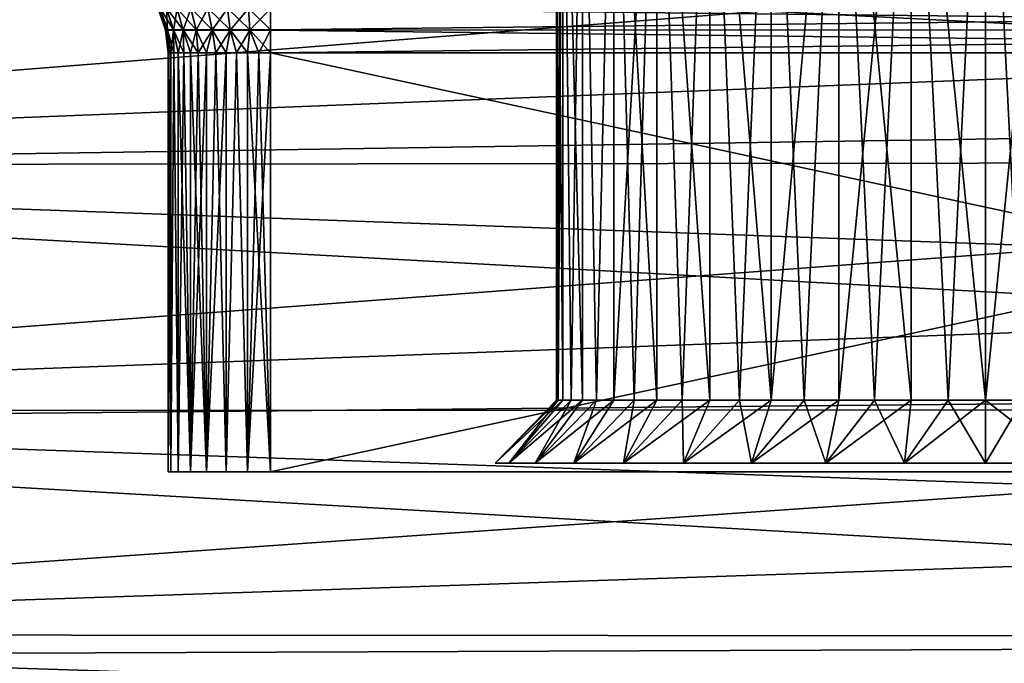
# Model space of a CAD drawing. Header units: millimetres. Extents: x -25 to 64, y -3 to 358.
# Tile 174 of 256: x 49.67 to 54.49, y 99.96 to 103.11. Entities that reach past the tile are written whole.
import ezdxf

# ---------------------------------------------------------------- set-up
doc = ezdxf.new("R2010")
doc.units = ezdxf.units.MM
doc.header["$LTSCALE"] = 52.148148
for name, color, linetype in [('239', 7, 'CONTINUOUS'), ('242', 7, 'CONTINUOUS'), ('243', 7, 'CONTINUOUS'), ('245', 7, 'CONTINUOUS'), ('256', 7, 'CONTINUOUS'), ('257', 7, 'CONTINUOUS'), ('258', 7, 'CONTINUOUS'), ('259', 7, 'CONTINUOUS'), ('262', 7, 'CONTINUOUS'), ('263', 7, 'CONTINUOUS'), ('265', 7, 'CONTINUOUS'), ('266', 7, 'CONTINUOUS'), ('282', 7, 'CONTINUOUS'), ('283', 7, 'CONTINUOUS'), ('284', 7, 'CONTINUOUS'), ('285', 7, 'CONTINUOUS'), ('286', 7, 'CONTINUOUS'), ('287', 7, 'CONTINUOUS'), ('288', 7, 'CONTINUOUS'), ('355', 7, 'CONTINUOUS')]:
    doc.layers.add(name, color=color, linetype=linetype)

msp = doc.modelspace()

# ---------------------------------------------------------------- linework, layer by layer
at = {"layer": '239', "color": 7, "linetype": 'CONTINUOUS', "true_color": 0xaaaaaa}
for points in [[(43.2281, 103.6878, -12.4172), (43.7493, 102.3976, -11.7167), (60.4262, 103.7176, -11.9333), (43.2281, 103.6878, -12.4172)], [(60.4262, 103.7176, -11.9333), (43.7493, 102.3976, -11.7167), (60.4262, 103.057, -11.5928), (60.4262, 103.7176, -11.9333)], [(60.4262, 103.057, -11.5928), (43.7493, 102.3976, -11.7167), (60.4262, 102.4165, -11.2157), (60.4262, 103.057, -11.5928)], [(43.7493, 102.3976, -11.7167), (44.2334, 101.1995, -10.8903), (60.4262, 102.4165, -11.2157), (43.7493, 102.3976, -11.7167)], [(60.4262, 102.4165, -11.2157), (44.2334, 101.1995, -10.8903), (60.4262, 101.7981, -10.8033), (60.4262, 102.4165, -11.2157)], [(60.4262, 101.7981, -10.8033), (44.2334, 101.1995, -10.8903), (60.4262, 101.2039, -10.3569), (60.4262, 101.7981, -10.8033)], [(44.2334, 101.1995, -10.8903), (44.6756, 100.105, -9.9511), (60.4262, 101.2039, -10.3569), (44.2334, 101.1995, -10.8903)], [(60.4262, 101.2039, -10.3569), (44.6756, 100.105, -9.9511), (60.4262, 100.6357, -9.8778), (60.4262, 101.2039, -10.3569)], [(60.4262, 100.6357, -9.8778), (44.6756, 100.105, -9.9511), (60.4262, 100.0953, -9.3676), (60.4262, 100.6357, -9.8778)], [(44.6756, 100.105, -9.9511), (45.072, 99.1239, -8.913), (60.4262, 100.0953, -9.3676), (44.6756, 100.105, -9.9511)], [(60.4262, 100.0953, -9.3676), (45.072, 99.1239, -8.913), (60.4262, 99.5843, -8.8278), (60.4262, 100.0953, -9.3676)]]:
    msp.add_3dface(points, dxfattribs=at)
at = {"layer": '242', "color": 7, "linetype": 'CONTINUOUS', "true_color": 0xaaaaaa}
for points in [[(62.9088, 104.083, -13.4702), (62.9088, 102.6581, -12.8109), (43.2321, 103.678, -13.3016), (62.9088, 104.083, -13.4702)], [(43.2321, 103.678, -13.3016), (62.9088, 102.6581, -12.8109), (43.7624, 102.3653, -12.6514), (43.2321, 103.678, -13.3016)], [(62.9088, 102.6581, -12.8109), (62.9088, 101.3128, -12.0015), (43.7624, 102.3653, -12.6514), (62.9088, 102.6581, -12.8109)], [(43.7624, 102.3653, -12.6514), (62.9088, 101.3128, -12.0015), (44.2598, 101.1343, -11.8785), (43.7624, 102.3653, -12.6514)], [(62.9088, 101.3128, -12.0015), (62.9088, 100.0629, -11.0513), (44.2598, 101.1343, -11.8785), (62.9088, 101.3128, -12.0015)], [(44.2598, 101.1343, -11.8785), (62.9088, 100.0629, -11.0513), (44.7196, 99.9963, -10.9944), (44.2598, 101.1343, -11.8785)], [(62.9088, 100.0629, -11.0513), (62.9088, 98.9231, -9.9716), (44.7196, 99.9963, -10.9944), (62.9088, 100.0629, -11.0513)], [(44.7196, 99.9963, -10.9944), (62.9088, 98.9231, -9.9716), (45.1381, 98.9603, -10.0108), (44.7196, 99.9963, -10.9944)]]:
    msp.add_3dface(points, dxfattribs=at)
at = {"layer": '243', "color": 7, "linetype": 'CONTINUOUS', "true_color": 0xaaaaaa}
for points in [[(60.4262, 103.7176, 11.9333), (60.4262, 103.057, 11.5928), (43.2281, 103.6878, 12.4172), (60.4262, 103.7176, 11.9333)], [(43.2281, 103.6878, 12.4172), (60.4262, 103.057, 11.5928), (43.7493, 102.3976, 11.7167), (43.2281, 103.6878, 12.4172)], [(60.4262, 103.057, 11.5928), (60.4262, 102.4165, 11.2157), (43.7493, 102.3976, 11.7167), (60.4262, 103.057, 11.5928)], [(60.4262, 102.4165, 11.2157), (60.4262, 101.7981, 10.8033), (43.7493, 102.3976, 11.7167), (60.4262, 102.4165, 11.2157)], [(43.7493, 102.3976, 11.7167), (60.4262, 101.7981, 10.8033), (44.2334, 101.1995, 10.8903), (43.7493, 102.3976, 11.7167)], [(60.4262, 101.7981, 10.8033), (60.4262, 101.2039, 10.3569), (44.2334, 101.1995, 10.8903), (60.4262, 101.7981, 10.8033)], [(60.4262, 101.2039, 10.3569), (60.4262, 100.6357, 9.8778), (44.2334, 101.1995, 10.8903), (60.4262, 101.2039, 10.3569)], [(44.2334, 101.1995, 10.8903), (60.4262, 100.6357, 9.8778), (44.6756, 100.105, 9.9511), (44.2334, 101.1995, 10.8903)], [(60.4262, 100.6357, 9.8778), (60.4262, 100.0953, 9.3676), (44.6756, 100.105, 9.9511), (60.4262, 100.6357, 9.8778)], [(60.4262, 100.0953, 9.3676), (60.4262, 99.5843, 8.8278), (44.6756, 100.105, 9.9511), (60.4262, 100.0953, 9.3676)], [(44.6756, 100.105, 9.9511), (60.4262, 99.5843, 8.8278), (45.072, 99.1239, 8.913), (44.6756, 100.105, 9.9511)]]:
    msp.add_3dface(points, dxfattribs=at)
at = {"layer": '245', "color": 7, "linetype": 'CONTINUOUS', "true_color": 0xaaaaaa}
for points in [[(62.9088, 104.083, 13.4702), (43.2321, 103.678, 13.3016), (62.9088, 102.6581, 12.8109), (62.9088, 104.083, 13.4702)], [(43.2321, 103.678, 13.3016), (43.7624, 102.3653, 12.6514), (62.9088, 102.6581, 12.8109), (43.2321, 103.678, 13.3016)], [(62.9088, 102.6581, 12.8109), (43.7624, 102.3653, 12.6514), (62.9088, 101.3128, 12.0015), (62.9088, 102.6581, 12.8109)], [(43.7624, 102.3653, 12.6514), (44.2598, 101.1343, 11.8785), (62.9088, 101.3128, 12.0015), (43.7624, 102.3653, 12.6514)], [(62.9088, 101.3128, 12.0015), (44.2598, 101.1343, 11.8785), (62.9088, 100.0629, 11.0513), (62.9088, 101.3128, 12.0015)], [(44.2598, 101.1343, 11.8785), (44.7196, 99.9963, 10.9944), (62.9088, 100.0629, 11.0513), (44.2598, 101.1343, 11.8785)], [(44.7196, 99.9963, 10.9944), (45.1381, 98.9603, 10.0108), (62.9088, 100.0629, 11.0513), (44.7196, 99.9963, 10.9944)], [(62.9088, 100.0629, 11.0513), (45.1381, 98.9603, 10.0108), (62.9088, 98.9231, 9.9716), (62.9088, 100.0629, 11.0513)]]:
    msp.add_3dface(points, dxfattribs=at)
at = {"layer": '256', "color": 7, "linetype": 'CONTINUOUS', "true_color": 0xaaaaaa}
for points in [[(50.9, 100.9, 3), (60.4, 100.9, 3), (50.9, 102.95, 3), (50.9, 100.9, 3)], [(50.9, 102.95, 3), (60.4, 100.9, 3), (60.4, 102.95, 3), (50.9, 102.95, 3)]]:
    msp.add_3dface(points, dxfattribs=at)
at = {"layer": '257', "color": 7, "linetype": 'CONTINUOUS', "true_color": 0xaaaaaa}
for points in [[(50.4, 100.9, -2.5), (50.4125, 100.9, -2.6113), (50.4, 100.9, 2.5), (50.4, 100.9, -2.5)], [(50.4, 100.9, 2.5), (50.4125, 100.9, -2.6113), (50.4125, 100.9, 2.6113), (50.4, 100.9, 2.5)], [(50.4125, 100.9, -2.6113), (50.4495, 100.9, -2.7169), (50.4125, 100.9, 2.6113), (50.4125, 100.9, -2.6113)], [(50.4125, 100.9, 2.6113), (50.4495, 100.9, -2.7169), (50.4495, 100.9, 2.7169), (50.4125, 100.9, 2.6113)], [(50.4495, 100.9, -2.7169), (50.509, 100.9, -2.8117), (50.4495, 100.9, 2.7169), (50.4495, 100.9, -2.7169)], [(50.4495, 100.9, 2.7169), (50.509, 100.9, -2.8117), (50.509, 100.9, 2.8117), (50.4495, 100.9, 2.7169)], [(50.509, 100.9, -2.8117), (50.5883, 100.9, -2.891), (50.509, 100.9, 2.8117), (50.509, 100.9, -2.8117)], [(50.509, 100.9, 2.8117), (50.5883, 100.9, -2.891), (50.5883, 100.9, 2.891), (50.509, 100.9, 2.8117)], [(50.5883, 100.9, -2.891), (50.6831, 100.9, -2.9505), (50.5883, 100.9, 2.891), (50.5883, 100.9, -2.891)], [(50.5883, 100.9, 2.891), (50.6831, 100.9, -2.9505), (50.6831, 100.9, 2.9505), (50.5883, 100.9, 2.891)], [(50.6831, 100.9, -2.9505), (50.7887, 100.9, -2.9875), (50.6831, 100.9, 2.9505), (50.6831, 100.9, -2.9505)], [(50.6831, 100.9, 2.9505), (50.7887, 100.9, -2.9875), (50.7887, 100.9, 2.9875), (50.6831, 100.9, 2.9505)], [(50.9, 100.9, -3), (50.9, 100.9, 3), (50.7887, 100.9, 2.9875), (50.9, 100.9, -3)], [(50.7887, 100.9, -2.9875), (50.9, 100.9, -3), (50.7887, 100.9, 2.9875), (50.7887, 100.9, -2.9875)], [(60.4, 100.9, 3), (50.9, 100.9, 3), (60.4, 100.9, -3), (60.4, 100.9, 3)], [(60.4, 100.9, -3), (50.9, 100.9, 3), (50.9, 100.9, -3), (60.4, 100.9, -3)]]:
    msp.add_3dface(points, dxfattribs=at)
at = {"layer": '258', "color": 7, "linetype": 'CONTINUOUS', "true_color": 0xaaaaaa}
for points in [[(60.4, 100.9, -3), (50.9, 100.9, -3), (60.4, 102.95, -3), (60.4, 100.9, -3)], [(60.4, 102.95, -3), (50.9, 100.9, -3), (50.9, 102.95, -3), (60.4, 102.95, -3)]]:
    msp.add_3dface(points, dxfattribs=at)
at = {"layer": '259', "color": 7, "linetype": 'CONTINUOUS', "true_color": 0xaaaaaa}
for points in [[(50.4, 100.9, -2.5), (50.4, 100.9, 2.5), (50.4, 102.95, -2.5), (50.4, 100.9, -2.5)], [(50.4, 100.9, 2.5), (50.4, 102.95, 2.5), (50.4, 102.95, -2.5), (50.4, 100.9, 2.5)]]:
    msp.add_3dface(points, dxfattribs=at)
at = {"layer": '262', "color": 7, "linetype": 'CONTINUOUS', "true_color": 0xaaaaaa}
for points in [[(52.3319, 104.9, -0.3647), (52.3, 104.9), (52.3319, 101.25, -0.3646), (52.3319, 104.9, -0.3647)], [(52.3, 104.9), (52.3319, 104.9, 0.3647), (52.3, 101.25), (52.3, 104.9)], [(52.3319, 101.25, -0.3646), (52.3, 104.9), (52.308, 101.25, -0.1831), (52.3319, 101.25, -0.3646)], [(52.308, 101.25, -0.1831), (52.3, 104.9), (52.3, 101.25), (52.308, 101.25, -0.1831)], [(52.3, 101.25), (52.3319, 104.9, 0.3647), (52.308, 101.25, 0.1831), (52.3, 101.25)], [(52.308, 101.25, 0.1831), (52.3319, 104.9, 0.3647), (52.3319, 101.25, 0.3646), (52.308, 101.25, 0.1831)], [(52.4267, 104.9, -0.7183), (52.3319, 104.9, -0.3647), (52.4267, 101.25, -0.7183), (52.4267, 104.9, -0.7183)], [(52.4267, 101.25, -0.7183), (52.3319, 104.9, -0.3647), (52.3716, 101.25, -0.5436), (52.4267, 101.25, -0.7183)], [(52.3716, 101.25, -0.5436), (52.3319, 104.9, -0.3647), (52.3319, 101.25, -0.3646), (52.3716, 101.25, -0.5436)], [(52.3319, 104.9, 0.3647), (52.4267, 104.9, 0.7183), (52.3716, 101.25, 0.5436), (52.3319, 104.9, 0.3647)], [(52.3319, 101.25, 0.3646), (52.3319, 104.9, 0.3647), (52.3716, 101.25, 0.5436), (52.3319, 101.25, 0.3646)], [(52.3716, 101.25, 0.5436), (52.4267, 104.9, 0.7183), (52.4267, 101.25, 0.7183), (52.3716, 101.25, 0.5436)], [(52.5813, 104.9, -1.0499), (52.4267, 104.9, -0.7183), (52.4967, 101.25, -0.8874), (52.5813, 104.9, -1.0499)], [(52.4967, 101.25, -0.8874), (52.4267, 104.9, -0.7183), (52.4267, 101.25, -0.7183), (52.4967, 101.25, -0.8874)], [(52.4267, 104.9, 0.7183), (52.5813, 104.9, 1.0499), (52.4967, 101.25, 0.8874), (52.4267, 104.9, 0.7183)], [(52.4267, 101.25, 0.7183), (52.4267, 104.9, 0.7183), (52.4967, 101.25, 0.8874), (52.4267, 101.25, 0.7183)], [(52.5814, 101.25, -1.0501), (52.5813, 104.9, -1.0499), (52.4967, 101.25, -0.8874), (52.5814, 101.25, -1.0501)], [(52.4967, 101.25, 0.8874), (52.5813, 104.9, 1.0499), (52.5814, 101.25, 1.0501), (52.4967, 101.25, 0.8874)], [(52.7913, 104.9, -1.3498), (52.5813, 104.9, -1.0499), (52.7913, 101.25, -1.3498), (52.7913, 104.9, -1.3498)], [(52.7913, 101.25, -1.3498), (52.5813, 104.9, -1.0499), (52.6798, 101.25, -1.2045), (52.7913, 101.25, -1.3498)], [(52.6798, 101.25, -1.2045), (52.5813, 104.9, -1.0499), (52.5814, 101.25, -1.0501), (52.6798, 101.25, -1.2045)], [(52.5813, 104.9, 1.0499), (52.7913, 104.9, 1.3498), (52.5814, 101.25, 1.0501), (52.5813, 104.9, 1.0499)], [(52.5814, 101.25, 1.0501), (52.7913, 104.9, 1.3498), (52.6798, 101.25, 1.2045), (52.5814, 101.25, 1.0501)], [(52.6798, 101.25, 1.2045), (52.7913, 104.9, 1.3498), (52.7913, 101.25, 1.3498), (52.6798, 101.25, 1.2045)], [(53.0502, 104.9, -1.6087), (52.7913, 104.9, -1.3498), (53.0501, 101.25, -1.6087), (53.0502, 104.9, -1.6087)], [(53.0501, 101.25, -1.6087), (52.7913, 104.9, -1.3498), (52.9151, 101.25, -1.485), (53.0501, 101.25, -1.6087)], [(52.9151, 101.25, -1.485), (52.7913, 104.9, -1.3498), (52.7913, 101.25, -1.3498), (52.9151, 101.25, -1.485)], [(52.7913, 104.9, 1.3498), (53.0502, 104.9, 1.6087), (52.9151, 101.25, 1.485), (52.7913, 104.9, 1.3498)], [(52.7913, 101.25, 1.3498), (52.7913, 104.9, 1.3498), (52.9151, 101.25, 1.485), (52.7913, 101.25, 1.3498)], [(52.9151, 101.25, 1.485), (53.0502, 104.9, 1.6087), (53.0501, 101.25, 1.6087), (52.9151, 101.25, 1.485)], [(53.1955, 101.25, -1.7202), (53.0502, 104.9, -1.6087), (53.0501, 101.25, -1.6087), (53.1955, 101.25, -1.7202)], [(53.0501, 101.25, 1.6087), (53.0502, 104.9, 1.6087), (53.1955, 101.25, 1.7202), (53.0501, 101.25, 1.6087)], [(53.3501, 104.9, -1.8187), (53.0502, 104.9, -1.6087), (53.3501, 101.25, -1.8187), (53.3501, 104.9, -1.8187)], [(53.3501, 101.25, -1.8187), (53.0502, 104.9, -1.6087), (53.1955, 101.25, -1.7202), (53.3501, 101.25, -1.8187)], [(53.0502, 104.9, 1.6087), (53.3501, 104.9, 1.8187), (53.1955, 101.25, 1.7202), (53.0502, 104.9, 1.6087)], [(53.1955, 101.25, 1.7202), (53.3501, 104.9, 1.8187), (53.3501, 101.25, 1.8187), (53.1955, 101.25, 1.7202)], [(53.6818, 104.9, -1.9734), (53.3501, 104.9, -1.8187), (53.5124, 101.25, -1.9032), (53.6818, 104.9, -1.9734)], [(53.5124, 101.25, -1.9032), (53.3501, 104.9, -1.8187), (53.3501, 101.25, -1.8187), (53.5124, 101.25, -1.9032)], [(53.3501, 104.9, 1.8187), (53.6818, 104.9, 1.9734), (53.3501, 101.25, 1.8187), (53.3501, 104.9, 1.8187)], [(53.3501, 101.25, 1.8187), (53.6818, 104.9, 1.9734), (53.5124, 101.25, 1.9032), (53.3501, 101.25, 1.8187)], [(53.6818, 101.25, -1.9734), (53.6818, 104.9, -1.9734), (53.5124, 101.25, -1.9032), (53.6818, 101.25, -1.9734)], [(53.5124, 101.25, 1.9032), (53.6818, 104.9, 1.9734), (53.6818, 101.25, 1.9734), (53.5124, 101.25, 1.9032)], [(54.0353, 104.9, -2.0681), (53.6818, 104.9, -1.9734), (54.0352, 101.25, -2.0681), (54.0353, 104.9, -2.0681)], [(54.0352, 101.25, -2.0681), (53.6818, 104.9, -1.9734), (53.8565, 101.25, -2.0285), (54.0352, 101.25, -2.0681)], [(53.8565, 101.25, -2.0285), (53.6818, 104.9, -1.9734), (53.6818, 101.25, -1.9734), (53.8565, 101.25, -2.0285)], [(53.6818, 104.9, 1.9734), (54.0353, 104.9, 2.0681), (53.6818, 101.25, 1.9734), (53.6818, 104.9, 1.9734)], [(53.6818, 101.25, 1.9734), (54.0353, 104.9, 2.0681), (53.8565, 101.25, 2.0285), (53.6818, 101.25, 1.9734)], [(53.8565, 101.25, 2.0285), (54.0353, 104.9, 2.0681), (54.0352, 101.25, 2.0681), (53.8565, 101.25, 2.0285)], [(54.2171, 101.25, -2.092), (54.0353, 104.9, -2.0681), (54.0352, 101.25, -2.0681), (54.2171, 101.25, -2.092)], [(54.0352, 101.25, 2.0681), (54.0353, 104.9, 2.0681), (54.2171, 101.25, 2.092), (54.0352, 101.25, 2.0681)], [(54.0353, 104.9, 2.0681), (54.4, 104.9, 2.1), (54.2171, 101.25, 2.092), (54.0353, 104.9, 2.0681)], [(54.4, 104.9, -2.1), (54.0353, 104.9, -2.0681), (54.4, 101.25, -2.1), (54.4, 104.9, -2.1)], [(54.4, 101.25, -2.1), (54.0353, 104.9, -2.0681), (54.2171, 101.25, -2.092), (54.4, 101.25, -2.1)], [(54.2171, 101.25, 2.092), (54.4, 104.9, 2.1), (54.4, 101.25, 2.1), (54.2171, 101.25, 2.092)]]:
    msp.add_3dface(points, dxfattribs=at)
at = {"layer": '263', "color": 7, "linetype": 'CONTINUOUS', "true_color": 0xaaaaaa}
for points in [[(52.308, 101.25, -0.1831), (52.3, 101.25), (52.0009, 100.9427, -0.1988), (52.308, 101.25, -0.1831)], [(52.0663, 100.9427, -0.591), (52.308, 101.25, -0.1831), (52.0009, 100.9427, -0.1988), (52.0663, 100.9427, -0.591)], [(52.3, 101.25), (52.308, 101.25, 0.1831), (52.0009, 100.9427, 0.1988), (52.3, 101.25)], [(52.0009, 100.9427, -0.1988), (52.3, 101.25), (52.0009, 100.9427, 0.1988), (52.0009, 100.9427, -0.1988)], [(52.308, 101.25, 0.1831), (52.3319, 101.25, 0.3646), (52.0009, 100.9427, 0.1988), (52.308, 101.25, 0.1831)], [(52.0009, 100.9427, 0.1988), (52.3319, 101.25, 0.3646), (52.0663, 100.9427, 0.591), (52.0009, 100.9427, 0.1988)], [(52.3716, 101.25, -0.5436), (52.3319, 101.25, -0.3646), (52.0663, 100.9427, -0.591), (52.3716, 101.25, -0.5436)], [(52.1954, 100.9427, -0.967), (52.3716, 101.25, -0.5436), (52.0663, 100.9427, -0.591), (52.1954, 100.9427, -0.967)], [(52.3319, 101.25, -0.3646), (52.308, 101.25, -0.1831), (52.0663, 100.9427, -0.591), (52.3319, 101.25, -0.3646)], [(52.3319, 101.25, 0.3646), (52.3716, 101.25, 0.5436), (52.0663, 100.9427, 0.591), (52.3319, 101.25, 0.3646)], [(52.3716, 101.25, 0.5436), (52.4267, 101.25, 0.7183), (52.0663, 100.9427, 0.591), (52.3716, 101.25, 0.5436)], [(52.0663, 100.9427, 0.591), (52.4267, 101.25, 0.7183), (52.1954, 100.9427, 0.967), (52.0663, 100.9427, 0.591)], [(52.4967, 101.25, -0.8874), (52.4267, 101.25, -0.7183), (52.1954, 100.9427, -0.967), (52.4967, 101.25, -0.8874)], [(52.3847, 100.9427, -1.3167), (52.4967, 101.25, -0.8874), (52.1954, 100.9427, -0.967), (52.3847, 100.9427, -1.3167)], [(52.4267, 101.25, -0.7183), (52.3716, 101.25, -0.5436), (52.1954, 100.9427, -0.967), (52.4267, 101.25, -0.7183)], [(52.4267, 101.25, 0.7183), (52.4967, 101.25, 0.8874), (52.1954, 100.9427, 0.967), (52.4267, 101.25, 0.7183)], [(52.4967, 101.25, 0.8874), (52.5814, 101.25, 1.0501), (52.1954, 100.9427, 0.967), (52.4967, 101.25, 0.8874)], [(52.1954, 100.9427, 0.967), (52.5814, 101.25, 1.0501), (52.3847, 100.9427, 1.3167), (52.1954, 100.9427, 0.967)], [(52.6798, 101.25, -1.2045), (52.5814, 101.25, -1.0501), (52.3847, 100.9427, -1.3167), (52.6798, 101.25, -1.2045)], [(52.6289, 100.9427, -1.6304), (52.6798, 101.25, -1.2045), (52.3847, 100.9427, -1.3167), (52.6289, 100.9427, -1.6304)], [(52.5814, 101.25, -1.0501), (52.4967, 101.25, -0.8874), (52.3847, 100.9427, -1.3167), (52.5814, 101.25, -1.0501)], [(52.5814, 101.25, 1.0501), (52.6798, 101.25, 1.2045), (52.3847, 100.9427, 1.3167), (52.5814, 101.25, 1.0501)], [(52.6798, 101.25, 1.2045), (52.7913, 101.25, 1.3498), (52.3847, 100.9427, 1.3167), (52.6798, 101.25, 1.2045)], [(52.3847, 100.9427, 1.3167), (52.7913, 101.25, 1.3498), (52.6289, 100.9427, 1.6304), (52.3847, 100.9427, 1.3167)], [(52.9151, 101.25, -1.485), (52.7913, 101.25, -1.3498), (52.6289, 100.9427, -1.6304), (52.9151, 101.25, -1.485)], [(52.9214, 100.9427, -1.8997), (52.9151, 101.25, -1.485), (52.6289, 100.9427, -1.6304), (52.9214, 100.9427, -1.8997)], [(52.7913, 101.25, -1.3498), (52.6798, 101.25, -1.2045), (52.6289, 100.9427, -1.6304), (52.7913, 101.25, -1.3498)], [(52.7913, 101.25, 1.3498), (52.9151, 101.25, 1.485), (52.6289, 100.9427, 1.6304), (52.7913, 101.25, 1.3498)], [(52.9151, 101.25, 1.485), (53.0501, 101.25, 1.6087), (52.6289, 100.9427, 1.6304), (52.9151, 101.25, 1.485)], [(52.6289, 100.9427, 1.6304), (53.0501, 101.25, 1.6087), (52.9214, 100.9427, 1.8997), (52.6289, 100.9427, 1.6304)], [(53.0501, 101.25, -1.6087), (52.9151, 101.25, -1.485), (52.9214, 100.9427, -1.8997), (53.0501, 101.25, -1.6087)], [(53.1955, 101.25, -1.7202), (53.0501, 101.25, -1.6087), (52.9214, 100.9427, -1.8997), (53.1955, 101.25, -1.7202)], [(53.2542, 100.9427, -2.1172), (53.1955, 101.25, -1.7202), (52.9214, 100.9427, -1.8997), (53.2542, 100.9427, -2.1172)], [(53.0501, 101.25, 1.6087), (53.1955, 101.25, 1.7202), (52.9214, 100.9427, 1.8997), (53.0501, 101.25, 1.6087)], [(53.1955, 101.25, 1.7202), (53.3501, 101.25, 1.8187), (52.9214, 100.9427, 1.8997), (53.1955, 101.25, 1.7202)], [(52.9214, 100.9427, 1.8997), (53.3501, 101.25, 1.8187), (53.2542, 100.9427, 2.1172), (52.9214, 100.9427, 1.8997)], [(53.3501, 101.25, -1.8187), (53.1955, 101.25, -1.7202), (53.2542, 100.9427, -2.1172), (53.3501, 101.25, -1.8187)], [(53.5124, 101.25, -1.9032), (53.3501, 101.25, -1.8187), (53.2542, 100.9427, -2.1172), (53.5124, 101.25, -1.9032)], [(53.6184, 100.9427, -2.2769), (53.5124, 101.25, -1.9032), (53.2542, 100.9427, -2.1172), (53.6184, 100.9427, -2.2769)], [(53.3501, 101.25, 1.8187), (53.5124, 101.25, 1.9032), (53.2542, 100.9427, 2.1172), (53.3501, 101.25, 1.8187)], [(53.5124, 101.25, 1.9032), (53.6818, 101.25, 1.9734), (53.2542, 100.9427, 2.1172), (53.5124, 101.25, 1.9032)], [(53.2542, 100.9427, 2.1172), (53.6818, 101.25, 1.9734), (53.6184, 100.9427, 2.2769), (53.2542, 100.9427, 2.1172)], [(53.6818, 101.25, -1.9734), (53.5124, 101.25, -1.9032), (53.6184, 100.9427, -2.2769), (53.6818, 101.25, -1.9734)], [(53.8565, 101.25, -2.0285), (53.6818, 101.25, -1.9734), (53.6184, 100.9427, -2.2769), (53.8565, 101.25, -2.0285)], [(54.0038, 100.9427, -2.3745), (53.8565, 101.25, -2.0285), (53.6184, 100.9427, -2.2769), (54.0038, 100.9427, -2.3745)], [(53.6818, 101.25, 1.9734), (53.8565, 101.25, 2.0285), (53.6184, 100.9427, 2.2769), (53.6818, 101.25, 1.9734)], [(53.8565, 101.25, 2.0285), (54.0352, 101.25, 2.0681), (53.6184, 100.9427, 2.2769), (53.8565, 101.25, 2.0285)], [(53.6184, 100.9427, 2.2769), (54.0352, 101.25, 2.0681), (54.0038, 100.9427, 2.3745), (53.6184, 100.9427, 2.2769)], [(54.0352, 101.25, -2.0681), (53.8565, 101.25, -2.0285), (54.0038, 100.9427, -2.3745), (54.0352, 101.25, -2.0681)], [(54.2171, 101.25, -2.092), (54.0352, 101.25, -2.0681), (54.0038, 100.9427, -2.3745), (54.2171, 101.25, -2.092)], [(54.4, 100.9427, -2.4073), (54.2171, 101.25, -2.092), (54.0038, 100.9427, -2.3745), (54.4, 100.9427, -2.4073)], [(54.0352, 101.25, 2.0681), (54.2171, 101.25, 2.092), (54.0038, 100.9427, 2.3745), (54.0352, 101.25, 2.0681)], [(54.2171, 101.25, 2.092), (54.4, 101.25, 2.1), (54.0038, 100.9427, 2.3745), (54.2171, 101.25, 2.092)], [(54.4, 101.25, 2.1), (54.4, 100.9427, 2.4073), (54.0038, 100.9427, 2.3745), (54.4, 101.25, 2.1)], [(54.4, 101.25, -2.1), (54.2171, 101.25, -2.092), (54.4, 100.9427, -2.4073), (54.4, 101.25, -2.1)]]:
    msp.add_3dface(points, dxfattribs=at)
at = {"layer": '265', "color": 7, "linetype": 'CONTINUOUS', "true_color": 0xaaaaaa}
for points in [[(54.4, 104.9, 2.1), (54.7647, 104.9, 2.0681), (54.4, 101.25, 2.1), (54.4, 104.9, 2.1)], [(54.4, 101.25, 2.1), (54.7647, 104.9, 2.0681), (54.5829, 101.25, 2.092), (54.4, 101.25, 2.1)], [(54.7647, 104.9, -2.0681), (54.4, 104.9, -2.1), (54.5829, 101.25, -2.092), (54.7647, 104.9, -2.0681)], [(54.4, 104.9, -2.1), (54.4, 101.25, -2.1), (54.5829, 101.25, -2.092), (54.4, 104.9, -2.1)]]:
    msp.add_3dface(points, dxfattribs=at)
at = {"layer": '266', "color": 7, "linetype": 'CONTINUOUS', "true_color": 0xaaaaaa}
for points in [[(54.4, 101.25, -2.1), (54.4, 100.9427, -2.4073), (54.7962, 100.9427, -2.3745), (54.4, 101.25, -2.1)], [(54.5829, 101.25, -2.092), (54.4, 101.25, -2.1), (54.7962, 100.9427, -2.3745), (54.5829, 101.25, -2.092)], [(54.4, 100.9427, 2.4073), (54.4, 101.25, 2.1), (54.5829, 101.25, 2.092), (54.4, 100.9427, 2.4073)], [(54.4, 100.9427, 2.4073), (54.5829, 101.25, 2.092), (54.7962, 100.9427, 2.3745), (54.4, 100.9427, 2.4073)]]:
    msp.add_3dface(points, dxfattribs=at)
at = {"layer": '282', "color": 7, "linetype": 'CONTINUOUS', "true_color": 0xaaaaaa}
for points in [[(50.4, 100.9, 2.5), (50.4125, 100.9, 2.6113), (50.4, 102.95, 2.5), (50.4, 100.9, 2.5)], [(50.4, 102.95, 2.5), (50.4125, 100.9, 2.6113), (50.4031, 102.95, 2.556), (50.4, 102.95, 2.5)], [(50.4031, 102.95, 2.556), (50.4125, 100.9, 2.6113), (50.4125, 102.95, 2.6113), (50.4031, 102.95, 2.556)], [(50.4125, 100.9, 2.6113), (50.4495, 100.9, 2.7169), (50.4281, 102.95, 2.6651), (50.4125, 100.9, 2.6113)], [(50.4125, 102.95, 2.6113), (50.4125, 100.9, 2.6113), (50.4281, 102.95, 2.6651), (50.4125, 102.95, 2.6113)], [(50.4281, 102.95, 2.6651), (50.4495, 100.9, 2.7169), (50.4495, 102.95, 2.7169), (50.4281, 102.95, 2.6651)], [(50.4495, 100.9, 2.7169), (50.509, 100.9, 2.8117), (50.4495, 102.95, 2.7169), (50.4495, 100.9, 2.7169)], [(50.4495, 102.95, 2.7169), (50.509, 100.9, 2.8117), (50.4766, 102.95, 2.766), (50.4495, 102.95, 2.7169)], [(50.4766, 102.95, 2.766), (50.509, 100.9, 2.8117), (50.5091, 102.95, 2.8117), (50.4766, 102.95, 2.766)], [(50.509, 100.9, 2.8117), (50.5883, 100.9, 2.891), (50.5091, 102.95, 2.8117), (50.509, 100.9, 2.8117)], [(50.5091, 102.95, 2.8117), (50.5883, 100.9, 2.891), (50.5464, 102.95, 2.8536), (50.5091, 102.95, 2.8117)], [(50.5464, 102.95, 2.8536), (50.5883, 100.9, 2.891), (50.5883, 102.95, 2.8909), (50.5464, 102.95, 2.8536)], [(50.5883, 100.9, 2.891), (50.6831, 100.9, 2.9505), (50.634, 102.95, 2.9234), (50.5883, 100.9, 2.891)], [(50.5883, 102.95, 2.8909), (50.5883, 100.9, 2.891), (50.634, 102.95, 2.9234), (50.5883, 102.95, 2.8909)], [(50.634, 102.95, 2.9234), (50.6831, 100.9, 2.9505), (50.6831, 102.95, 2.9505), (50.634, 102.95, 2.9234)], [(50.6831, 100.9, 2.9505), (50.7887, 100.9, 2.9875), (50.7349, 102.95, 2.9719), (50.6831, 100.9, 2.9505)], [(50.6831, 102.95, 2.9505), (50.6831, 100.9, 2.9505), (50.7349, 102.95, 2.9719), (50.6831, 102.95, 2.9505)], [(50.7349, 102.95, 2.9719), (50.7887, 100.9, 2.9875), (50.7887, 102.95, 2.9875), (50.7349, 102.95, 2.9719)], [(50.7887, 100.9, 2.9875), (50.9, 100.9, 3), (50.7887, 102.95, 2.9875), (50.7887, 100.9, 2.9875)], [(50.7887, 102.95, 2.9875), (50.9, 100.9, 3), (50.844, 102.95, 2.9969), (50.7887, 102.95, 2.9875)], [(50.9, 100.9, 3), (50.9, 102.95, 3), (50.844, 102.95, 2.9969), (50.9, 100.9, 3)]]:
    msp.add_3dface(points, dxfattribs=at)
at = {"layer": '283', "color": 7, "linetype": 'CONTINUOUS', "true_color": 0xaaaaaa}
for points in [[(50.4125, 100.9, -2.6113), (50.4, 100.9, -2.5), (50.4125, 102.95, -2.6113), (50.4125, 100.9, -2.6113)], [(50.4, 100.9, -2.5), (50.4, 102.95, -2.5), (50.4031, 102.95, -2.556), (50.4, 100.9, -2.5)], [(50.4125, 102.95, -2.6113), (50.4, 100.9, -2.5), (50.4031, 102.95, -2.556), (50.4125, 102.95, -2.6113)], [(50.4495, 100.9, -2.7169), (50.4125, 100.9, -2.6113), (50.4281, 102.95, -2.6651), (50.4495, 100.9, -2.7169)], [(50.4281, 102.95, -2.6651), (50.4125, 100.9, -2.6113), (50.4125, 102.95, -2.6113), (50.4281, 102.95, -2.6651)], [(50.4495, 102.95, -2.7169), (50.4495, 100.9, -2.7169), (50.4281, 102.95, -2.6651), (50.4495, 102.95, -2.7169)], [(50.509, 100.9, -2.8117), (50.4495, 100.9, -2.7169), (50.4766, 102.95, -2.766), (50.509, 100.9, -2.8117)], [(50.4766, 102.95, -2.766), (50.4495, 100.9, -2.7169), (50.4495, 102.95, -2.7169), (50.4766, 102.95, -2.766)], [(50.5091, 102.95, -2.8117), (50.509, 100.9, -2.8117), (50.4766, 102.95, -2.766), (50.5091, 102.95, -2.8117)], [(50.5883, 100.9, -2.891), (50.509, 100.9, -2.8117), (50.5883, 102.95, -2.8909), (50.5883, 100.9, -2.891)], [(50.5883, 102.95, -2.8909), (50.509, 100.9, -2.8117), (50.5464, 102.95, -2.8536), (50.5883, 102.95, -2.8909)], [(50.5464, 102.95, -2.8536), (50.509, 100.9, -2.8117), (50.5091, 102.95, -2.8117), (50.5464, 102.95, -2.8536)], [(50.6831, 100.9, -2.9505), (50.5883, 100.9, -2.891), (50.6831, 102.95, -2.9505), (50.6831, 100.9, -2.9505)], [(50.6831, 102.95, -2.9505), (50.5883, 100.9, -2.891), (50.634, 102.95, -2.9234), (50.6831, 102.95, -2.9505)], [(50.634, 102.95, -2.9234), (50.5883, 100.9, -2.891), (50.5883, 102.95, -2.8909), (50.634, 102.95, -2.9234)], [(50.7887, 100.9, -2.9875), (50.6831, 100.9, -2.9505), (50.7349, 102.95, -2.9719), (50.7887, 100.9, -2.9875)], [(50.7349, 102.95, -2.9719), (50.6831, 100.9, -2.9505), (50.6831, 102.95, -2.9505), (50.7349, 102.95, -2.9719)], [(50.7887, 102.95, -2.9875), (50.7887, 100.9, -2.9875), (50.7349, 102.95, -2.9719), (50.7887, 102.95, -2.9875)], [(50.9, 100.9, -3), (50.7887, 100.9, -2.9875), (50.9, 102.95, -3), (50.9, 100.9, -3)], [(50.9, 102.95, -3), (50.7887, 100.9, -2.9875), (50.844, 102.95, -2.9969), (50.9, 102.95, -3)], [(50.844, 102.95, -2.9969), (50.7887, 100.9, -2.9875), (50.7887, 102.95, -2.9875), (50.844, 102.95, -2.9969)]]:
    msp.add_3dface(points, dxfattribs=at)
at = {"layer": '284', "color": 7, "linetype": 'CONTINUOUS', "true_color": 0xaaaaaa}
for points in [[(60.3996, 103.167, -3.0495), (60.3997, 103.0612, -3.0125), (50.9, 103.1665, -3.0493), (60.3996, 103.167, -3.0495)], [(50.9, 103.1665, -3.0493), (60.3997, 103.0612, -3.0125), (50.9, 103.0607, -3.0124), (50.9, 103.1665, -3.0493)], [(60.3997, 103.0612, -3.0125), (60.4, 102.95, -3), (50.9, 103.0607, -3.0124), (60.3997, 103.0612, -3.0125)], [(60.4, 102.95, -3), (50.9, 102.95, -3), (50.9, 103.0607, -3.0124), (60.4, 102.95, -3)]]:
    msp.add_3dface(points, dxfattribs=at)
at = {"layer": '285', "color": 7, "linetype": 'CONTINUOUS', "true_color": 0xaaaaaa}
for points in [[(50.3507, 103.1665, -2.5), (50.3612, 103.1665, -2.6072), (50.3876, 103.0607, -2.5), (50.3507, 103.1665, -2.5)], [(50.3612, 103.1665, -2.6072), (50.3925, 103.1665, -2.7102), (50.3974, 103.0607, -2.6), (50.3612, 103.1665, -2.6072)], [(50.3876, 103.0607, -2.5), (50.3612, 103.1665, -2.6072), (50.3974, 103.0607, -2.6), (50.3876, 103.0607, -2.5)], [(50.3925, 103.1665, -2.7102), (50.4433, 103.1665, -2.8052), (50.4266, 103.0607, -2.6961), (50.3925, 103.1665, -2.7102)], [(50.3974, 103.0607, -2.6), (50.3925, 103.1665, -2.7102), (50.4266, 103.0607, -2.6961), (50.3974, 103.0607, -2.6)], [(50.4266, 103.0607, -2.6961), (50.4433, 103.1665, -2.8052), (50.4739, 103.0607, -2.7847), (50.4266, 103.0607, -2.6961)], [(50.4433, 103.1665, -2.8052), (50.5116, 103.1665, -2.8884), (50.4739, 103.0607, -2.7847), (50.4433, 103.1665, -2.8052)], [(50.4739, 103.0607, -2.7847), (50.5116, 103.1665, -2.8884), (50.5377, 103.0607, -2.8623), (50.4739, 103.0607, -2.7847)], [(50.5116, 103.1665, -2.8884), (50.5948, 103.1665, -2.9567), (50.5377, 103.0607, -2.8623), (50.5116, 103.1665, -2.8884)], [(50.5377, 103.0607, -2.8623), (50.5948, 103.1665, -2.9567), (50.6153, 103.0607, -2.9261), (50.5377, 103.0607, -2.8623)], [(50.5948, 103.1665, -2.9567), (50.6898, 103.1665, -3.0075), (50.6153, 103.0607, -2.9261), (50.5948, 103.1665, -2.9567)], [(50.6153, 103.0607, -2.9261), (50.6898, 103.1665, -3.0075), (50.7039, 103.0607, -2.9734), (50.6153, 103.0607, -2.9261)], [(50.6898, 103.1665, -3.0075), (50.7928, 103.1665, -3.0388), (50.7039, 103.0607, -2.9734), (50.6898, 103.1665, -3.0075)], [(50.7039, 103.0607, -2.9734), (50.7928, 103.1665, -3.0388), (50.8, 103.0607, -3.0026), (50.7039, 103.0607, -2.9734)], [(50.7928, 103.1665, -3.0388), (50.9, 103.1665, -3.0493), (50.8, 103.0607, -3.0026), (50.7928, 103.1665, -3.0388)], [(50.9, 103.1665, -3.0493), (50.9, 103.0607, -3.0124), (50.8, 103.0607, -3.0026), (50.9, 103.1665, -3.0493)], [(50.4, 102.95, -2.5), (50.3876, 103.0607, -2.5), (50.3974, 103.0607, -2.6), (50.4, 102.95, -2.5)], [(50.4031, 102.95, -2.556), (50.4, 102.95, -2.5), (50.3974, 103.0607, -2.6), (50.4031, 102.95, -2.556)], [(50.4125, 102.95, -2.6113), (50.4031, 102.95, -2.556), (50.3974, 103.0607, -2.6), (50.4125, 102.95, -2.6113)], [(50.4125, 102.95, -2.6113), (50.3974, 103.0607, -2.6), (50.4266, 103.0607, -2.6961), (50.4125, 102.95, -2.6113)], [(50.4281, 102.95, -2.6651), (50.4125, 102.95, -2.6113), (50.4266, 103.0607, -2.6961), (50.4281, 102.95, -2.6651)], [(50.4495, 102.95, -2.7169), (50.4281, 102.95, -2.6651), (50.4266, 103.0607, -2.6961), (50.4495, 102.95, -2.7169)], [(50.4495, 102.95, -2.7169), (50.4266, 103.0607, -2.6961), (50.4739, 103.0607, -2.7847), (50.4495, 102.95, -2.7169)], [(50.4766, 102.95, -2.766), (50.4495, 102.95, -2.7169), (50.4739, 103.0607, -2.7847), (50.4766, 102.95, -2.766)], [(50.5091, 102.95, -2.8117), (50.4766, 102.95, -2.766), (50.4739, 103.0607, -2.7847), (50.5091, 102.95, -2.8117)], [(50.5091, 102.95, -2.8117), (50.4739, 103.0607, -2.7847), (50.5377, 103.0607, -2.8623), (50.5091, 102.95, -2.8117)], [(50.5464, 102.95, -2.8536), (50.5091, 102.95, -2.8117), (50.5377, 103.0607, -2.8623), (50.5464, 102.95, -2.8536)], [(50.5464, 102.95, -2.8536), (50.5377, 103.0607, -2.8623), (50.6153, 103.0607, -2.9261), (50.5464, 102.95, -2.8536)], [(50.5883, 102.95, -2.8909), (50.5464, 102.95, -2.8536), (50.6153, 103.0607, -2.9261), (50.5883, 102.95, -2.8909)], [(50.634, 102.95, -2.9234), (50.5883, 102.95, -2.8909), (50.6153, 103.0607, -2.9261), (50.634, 102.95, -2.9234)], [(50.634, 102.95, -2.9234), (50.6153, 103.0607, -2.9261), (50.7039, 103.0607, -2.9734), (50.634, 102.95, -2.9234)], [(50.6831, 102.95, -2.9505), (50.634, 102.95, -2.9234), (50.7039, 103.0607, -2.9734), (50.6831, 102.95, -2.9505)], [(50.7349, 102.95, -2.9719), (50.6831, 102.95, -2.9505), (50.7039, 103.0607, -2.9734), (50.7349, 102.95, -2.9719)], [(50.7349, 102.95, -2.9719), (50.7039, 103.0607, -2.9734), (50.8, 103.0607, -3.0026), (50.7349, 102.95, -2.9719)], [(50.7887, 102.95, -2.9875), (50.7349, 102.95, -2.9719), (50.8, 103.0607, -3.0026), (50.7887, 102.95, -2.9875)], [(50.844, 102.95, -2.9969), (50.7887, 102.95, -2.9875), (50.8, 103.0607, -3.0026), (50.844, 102.95, -2.9969)], [(50.9, 103.0607, -3.0124), (50.844, 102.95, -2.9969), (50.8, 103.0607, -3.0026), (50.9, 103.0607, -3.0124)], [(50.9, 102.95, -3), (50.844, 102.95, -2.9969), (50.9, 103.0607, -3.0124), (50.9, 102.95, -3)]]:
    msp.add_3dface(points, dxfattribs=at)
at = {"layer": '286', "color": 7, "linetype": 'CONTINUOUS', "true_color": 0xaaaaaa}
for points in [[(50.3504, 103.167, 2.5), (50.3507, 103.1665, -2.5), (50.3875, 103.0613, 2.5), (50.3504, 103.167, 2.5)], [(50.3507, 103.1665, -2.5), (50.3876, 103.0607, -2.5), (50.3875, 103.0613, 2.5), (50.3507, 103.1665, -2.5)], [(50.4, 102.95, -2.5), (50.4, 102.95, 2.5), (50.3875, 103.0613, 2.5), (50.4, 102.95, -2.5)], [(50.3876, 103.0607, -2.5), (50.4, 102.95, -2.5), (50.3875, 103.0613, 2.5), (50.3876, 103.0607, -2.5)]]:
    msp.add_3dface(points, dxfattribs=at)
at = {"layer": '287', "color": 7, "linetype": 'CONTINUOUS', "true_color": 0xaaaaaa}
for points in [[(50.3504, 103.167, 2.5), (50.3875, 103.0613, 2.5), (50.3973, 103.0613, 2.6), (50.3504, 103.167, 2.5)], [(50.361, 103.167, 2.6072), (50.3504, 103.167, 2.5), (50.3973, 103.0613, 2.6), (50.361, 103.167, 2.6072)], [(50.3923, 103.167, 2.7103), (50.361, 103.167, 2.6072), (50.4265, 103.0613, 2.6961), (50.3923, 103.167, 2.7103)], [(50.4265, 103.0613, 2.6961), (50.361, 103.167, 2.6072), (50.3973, 103.0613, 2.6), (50.4265, 103.0613, 2.6961)], [(50.4431, 103.167, 2.8053), (50.3923, 103.167, 2.7103), (50.4738, 103.0613, 2.7847), (50.4431, 103.167, 2.8053)], [(50.4738, 103.0613, 2.7847), (50.3923, 103.167, 2.7103), (50.4265, 103.0613, 2.6961), (50.4738, 103.0613, 2.7847)], [(50.5114, 103.167, 2.8886), (50.4431, 103.167, 2.8053), (50.5376, 103.0613, 2.8624), (50.5114, 103.167, 2.8886)], [(50.5376, 103.0613, 2.8624), (50.4431, 103.167, 2.8053), (50.4738, 103.0613, 2.7847), (50.5376, 103.0613, 2.8624)], [(50.5947, 103.167, 2.9569), (50.5114, 103.167, 2.8886), (50.6153, 103.0613, 2.9262), (50.5947, 103.167, 2.9569)], [(50.6153, 103.0613, 2.9262), (50.5114, 103.167, 2.8886), (50.5376, 103.0613, 2.8624), (50.6153, 103.0613, 2.9262)], [(50.6897, 103.167, 3.0077), (50.5947, 103.167, 2.9569), (50.7039, 103.0613, 2.9735), (50.6897, 103.167, 3.0077)], [(50.7039, 103.0613, 2.9735), (50.5947, 103.167, 2.9569), (50.6153, 103.0613, 2.9262), (50.7039, 103.0613, 2.9735)], [(50.7928, 103.167, 3.039), (50.6897, 103.167, 3.0077), (50.8, 103.0613, 3.0027), (50.7928, 103.167, 3.039)], [(50.8, 103.0613, 3.0027), (50.6897, 103.167, 3.0077), (50.7039, 103.0613, 2.9735), (50.8, 103.0613, 3.0027)], [(50.9, 103.167, 3.0496), (50.7928, 103.167, 3.039), (50.9, 103.0613, 3.0125), (50.9, 103.167, 3.0496)], [(50.9, 103.0613, 3.0125), (50.7928, 103.167, 3.039), (50.8, 103.0613, 3.0027), (50.9, 103.0613, 3.0125)], [(50.4, 102.95, 2.5), (50.4031, 102.95, 2.556), (50.3875, 103.0613, 2.5), (50.4, 102.95, 2.5)], [(50.3875, 103.0613, 2.5), (50.4031, 102.95, 2.556), (50.3973, 103.0613, 2.6), (50.3875, 103.0613, 2.5)], [(50.4031, 102.95, 2.556), (50.4125, 102.95, 2.6113), (50.3973, 103.0613, 2.6), (50.4031, 102.95, 2.556)], [(50.4125, 102.95, 2.6113), (50.4281, 102.95, 2.6651), (50.3973, 103.0613, 2.6), (50.4125, 102.95, 2.6113)], [(50.4281, 102.95, 2.6651), (50.4265, 103.0613, 2.6961), (50.3973, 103.0613, 2.6), (50.4281, 102.95, 2.6651)], [(50.4281, 102.95, 2.6651), (50.4495, 102.95, 2.7169), (50.4265, 103.0613, 2.6961), (50.4281, 102.95, 2.6651)], [(50.4495, 102.95, 2.7169), (50.4766, 102.95, 2.766), (50.4265, 103.0613, 2.6961), (50.4495, 102.95, 2.7169)], [(50.4766, 102.95, 2.766), (50.4738, 103.0613, 2.7847), (50.4265, 103.0613, 2.6961), (50.4766, 102.95, 2.766)], [(50.4766, 102.95, 2.766), (50.5091, 102.95, 2.8117), (50.4738, 103.0613, 2.7847), (50.4766, 102.95, 2.766)], [(50.5091, 102.95, 2.8117), (50.5464, 102.95, 2.8536), (50.4738, 103.0613, 2.7847), (50.5091, 102.95, 2.8117)], [(50.5464, 102.95, 2.8536), (50.5376, 103.0613, 2.8624), (50.4738, 103.0613, 2.7847), (50.5464, 102.95, 2.8536)], [(50.5464, 102.95, 2.8536), (50.5883, 102.95, 2.8909), (50.5376, 103.0613, 2.8624), (50.5464, 102.95, 2.8536)], [(50.5883, 102.95, 2.8909), (50.6153, 103.0613, 2.9262), (50.5376, 103.0613, 2.8624), (50.5883, 102.95, 2.8909)], [(50.5883, 102.95, 2.8909), (50.634, 102.95, 2.9234), (50.6153, 103.0613, 2.9262), (50.5883, 102.95, 2.8909)], [(50.634, 102.95, 2.9234), (50.6831, 102.95, 2.9505), (50.6153, 103.0613, 2.9262), (50.634, 102.95, 2.9234)], [(50.6831, 102.95, 2.9505), (50.7039, 103.0613, 2.9735), (50.6153, 103.0613, 2.9262), (50.6831, 102.95, 2.9505)], [(50.6831, 102.95, 2.9505), (50.7349, 102.95, 2.9719), (50.7039, 103.0613, 2.9735), (50.6831, 102.95, 2.9505)], [(50.7349, 102.95, 2.9719), (50.7887, 102.95, 2.9875), (50.7039, 103.0613, 2.9735), (50.7349, 102.95, 2.9719)], [(50.7887, 102.95, 2.9875), (50.8, 103.0613, 3.0027), (50.7039, 103.0613, 2.9735), (50.7887, 102.95, 2.9875)], [(50.7887, 102.95, 2.9875), (50.844, 102.95, 2.9969), (50.8, 103.0613, 3.0027), (50.7887, 102.95, 2.9875)], [(50.844, 102.95, 2.9969), (50.9, 102.95, 3), (50.8, 103.0613, 3.0027), (50.844, 102.95, 2.9969)], [(50.9, 102.95, 3), (50.9, 103.0613, 3.0125), (50.8, 103.0613, 3.0027), (50.9, 102.95, 3)]]:
    msp.add_3dface(points, dxfattribs=at)
at = {"layer": '288', "color": 7, "linetype": 'CONTINUOUS', "true_color": 0xaaaaaa}
for points in [[(50.9, 103.167, 3.0496), (50.9, 103.0613, 3.0125), (60.3991, 103.1666, 3.0493), (50.9, 103.167, 3.0496)], [(60.3991, 103.1666, 3.0493), (50.9, 103.0613, 3.0125), (60.3989, 103.0607, 3.0124), (60.3991, 103.1666, 3.0493)], [(50.9, 103.0613, 3.0125), (50.9, 102.95, 3), (60.3989, 103.0607, 3.0124), (50.9, 103.0613, 3.0125)], [(50.9, 102.95, 3), (60.4, 102.95, 3), (60.3989, 103.0607, 3.0124), (50.9, 102.95, 3)]]:
    msp.add_3dface(points, dxfattribs=at)
at = {"layer": '355', "linetype": 'CONTINUOUS'}
for points in [[(52.0663, 100.9427, -0.591), (52.0009, 100.9427, -0.1988), (52.0663, 100.9427, 0.591), (52.0663, 100.9427, -0.591)], [(52.0009, 100.9427, -0.1988), (52.0009, 100.9427, 0.1988), (52.0663, 100.9427, 0.591), (52.0009, 100.9427, -0.1988)], [(52.1954, 100.9427, -0.967), (52.0663, 100.9427, -0.591), (52.1954, 100.9427, 0.967), (52.1954, 100.9427, -0.967)], [(52.0663, 100.9427, -0.591), (52.0663, 100.9427, 0.591), (52.1954, 100.9427, 0.967), (52.0663, 100.9427, -0.591)], [(52.3847, 100.9427, -1.3167), (52.1954, 100.9427, -0.967), (52.3847, 100.9427, 1.3167), (52.3847, 100.9427, -1.3167)], [(52.1954, 100.9427, -0.967), (52.1954, 100.9427, 0.967), (52.3847, 100.9427, 1.3167), (52.1954, 100.9427, -0.967)], [(52.6289, 100.9427, -1.6304), (52.3847, 100.9427, -1.3167), (52.6289, 100.9427, 1.6304), (52.6289, 100.9427, -1.6304)], [(52.3847, 100.9427, -1.3167), (52.3847, 100.9427, 1.3167), (52.6289, 100.9427, 1.6304), (52.3847, 100.9427, -1.3167)], [(52.9214, 100.9427, -1.8997), (52.6289, 100.9427, -1.6304), (52.9214, 100.9427, 1.8997), (52.9214, 100.9427, -1.8997)], [(52.6289, 100.9427, -1.6304), (52.6289, 100.9427, 1.6304), (52.9214, 100.9427, 1.8997), (52.6289, 100.9427, -1.6304)], [(53.2542, 100.9427, -2.1172), (52.9214, 100.9427, -1.8997), (53.2542, 100.9427, 2.1172), (53.2542, 100.9427, -2.1172)], [(52.9214, 100.9427, -1.8997), (52.9214, 100.9427, 1.8997), (53.2542, 100.9427, 2.1172), (52.9214, 100.9427, -1.8997)], [(53.6184, 100.9427, -2.2769), (53.2542, 100.9427, -2.1172), (53.6184, 100.9427, 2.2769), (53.6184, 100.9427, -2.2769)], [(53.2542, 100.9427, -2.1172), (53.2542, 100.9427, 2.1172), (53.6184, 100.9427, 2.2769), (53.2542, 100.9427, -2.1172)], [(54.0038, 100.9427, -2.3745), (53.6184, 100.9427, -2.2769), (54.0038, 100.9427, 2.3745), (54.0038, 100.9427, -2.3745)], [(53.6184, 100.9427, -2.2769), (53.6184, 100.9427, 2.2769), (54.0038, 100.9427, 2.3745), (53.6184, 100.9427, -2.2769)], [(54.4, 100.9427, 2.4073), (54.4, 100.9427, -2.4073), (54.0038, 100.9427, -2.3745), (54.4, 100.9427, 2.4073)], [(54.4, 100.9427, 2.4073), (54.0038, 100.9427, -2.3745), (54.0038, 100.9427, 2.3745), (54.4, 100.9427, 2.4073)], [(54.4, 100.9427, -2.4073), (54.4, 100.9427, 2.4073), (54.7962, 100.9427, 2.3745), (54.4, 100.9427, -2.4073)], [(54.4, 100.9427, -2.4073), (54.7962, 100.9427, 2.3745), (54.7962, 100.9427, -2.3745), (54.4, 100.9427, -2.4073)]]:
    msp.add_3dface(points, dxfattribs=at)

doc.saveas('drawing.dxf')
